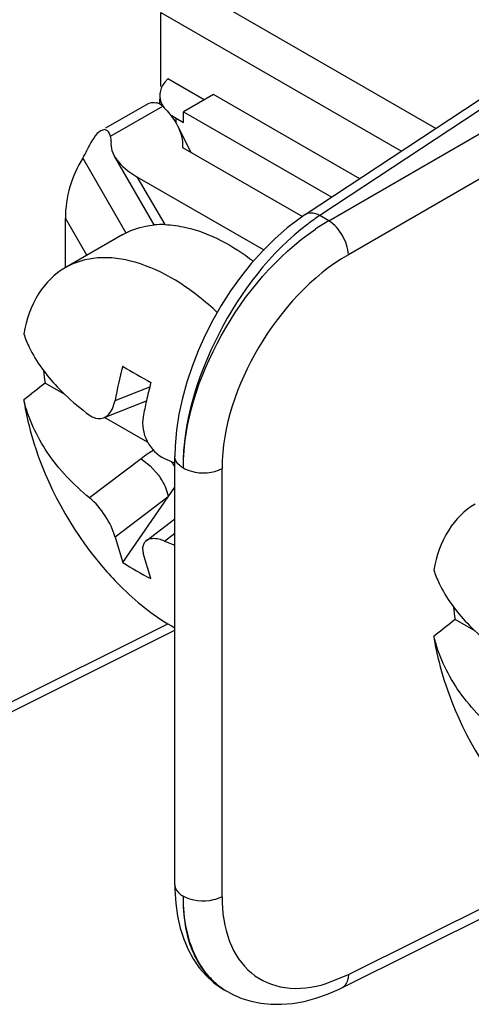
# Model space of a CAD drawing. Header units: inches. Extents: x 0 to 34, y 0 to 22.
# Tile 47 of 127: x 3.2955 to 3.3807, y 8.2453 to 8.4313. Entities that reach past the tile are written whole.
import ezdxf

# ---------------------------------------------------------------- set-up
doc = ezdxf.new("R2010")
doc.units = ezdxf.units.IN
doc.header["$LTSCALE"] = 1.87
doc.header["$MEASUREMENT"] = 0
doc.layers.get('0').update_dxf_attribs({"linetype": 'CONTINUOUS'})

msp = doc.modelspace()

# ---------------------------------------------------------------- linework, layer by layer
at = {"color": 7, "linetype": 'CONTINUOUS'}
for p, q in [((3.3493561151, 8.3944291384), (3.4516738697, 8.4620563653)), ((3.4543863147, 8.461852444), (3.3521190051, 8.3942585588)), ((3.3538049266, 8.3932851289), (3.4634731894, 8.4566057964)), ((3.4671800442, 8.4501853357), (3.3575159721, 8.3868670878)), ((3.3739879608, 8.4107096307), (3.3256800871, 8.4386019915)), ((3.3221487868, 8.4186485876), (3.3221487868, 8.4326207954)), ((3.3221487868, 8.4326207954), (3.3675114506, 8.4064289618)), ((3.3234552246, 8.420075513), (3.3228941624, 8.4194643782)), ((3.3303129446, 8.4161159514), (3.3234552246, 8.420075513)), ((3.3219340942, 8.4153925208), (3.3219340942, 8.4163388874)), ((3.3320805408, 8.4171365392), (3.3264236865, 8.4138703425)), ((3.359638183, 8.401225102), (3.3320805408, 8.4171365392)), ((3.3117436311, 8.4108196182), (3.3195506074, 8.4153272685)), ((3.3126590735, 8.4092341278), (3.3224788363, 8.4149039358)), ((3.3224788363, 8.4149039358), (3.3218866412, 8.4153441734)), ((3.3264236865, 8.4118291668), (3.3264236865, 8.4138703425)), ((3.3264236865, 8.4138703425), (3.3543630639, 8.3977384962)), ((3.3242125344, 8.4131621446), (3.3250094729, 8.412645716)), ((3.3250094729, 8.4116927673), (3.3250094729, 8.412645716)), ((3.3250094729, 8.412645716), (3.3264236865, 8.4118291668)), ((3.3115932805, 8.4104867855), (3.310827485, 8.4102886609)), ((3.3252849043, 8.4112055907), (3.3277808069, 8.4062324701)), ((3.3126590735, 8.4092341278), (3.3123948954, 8.4098721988)), ((3.3262094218, 8.4071397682), (3.3488370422, 8.3940748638)), ((3.3073833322, 8.4050982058), (3.3155172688, 8.3910098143)), ((3.3208765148, 8.3924912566), (3.3133878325, 8.405462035)), ((3.3176305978, 8.4015996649), (3.3228553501, 8.3925501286)), ((3.3176305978, 8.4015996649), (3.341533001, 8.3877987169)), ((3.3041142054, 8.3844122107), (3.3041142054, 8.3937969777)), ((3.3081706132, 8.3867710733), (3.3041142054, 8.3937969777)), ((3.3538049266, 8.3932851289), (3.3521190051, 8.3942585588)), ((3.3149275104, 8.3906724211), (3.3040852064, 8.3844122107)), ((3.3041142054, 8.3604119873), (3.3002778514, 8.36262705)), ((3.3134834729, 8.3593243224), (3.3200383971, 8.3619138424)), ((3.3113262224, 8.3560496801), (3.3193988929, 8.3592387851)), ((3.3196406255, 8.3514472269), (3.3115300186, 8.3561301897)), ((3.324772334, 8.2678392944), (3.3247723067, 8.3487457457)), ((3.3183880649, 8.3483237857), (3.3086728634, 8.3409429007)), ((3.3183880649, 8.3483237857), (3.3201094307, 8.3470150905)), ((3.3201094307, 8.3470150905), (3.3216596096, 8.3452370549)), ((3.3336723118, 8.2655849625), (3.3336723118, 8.3464894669)), ((3.3234968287, 8.3411296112), (3.3247723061, 8.34297585)), ((3.3234968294, 8.3411296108), (3.3134834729, 8.3335222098)), ((3.3149443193, 8.3287499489), (3.3234968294, 8.3411296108)), ((3.3193575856, 8.3328336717), (3.3247723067, 8.3369473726)), ((3.322814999, 8.3327774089), (3.3247723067, 8.3342644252)), ((3.3134834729, 8.3335222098), (3.3149443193, 8.3287499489)), ((3.3202476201, 8.3256878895), (3.3187867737, 8.3304601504)), ((3.2801756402, 8.2955393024), (3.3234568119, 8.3171565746)), ((3.3814540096, 8.3157569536), (3.3776176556, 8.3179720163)), ((3.2789383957, 8.2930597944), (3.3247723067, 8.3159520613)), ((3.3575154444, 8.2508842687), (3.4007966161, 8.272501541)), ((3.3562781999, 8.2484047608), (3.4021121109, 8.2712970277)), ((3.3533008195, 8.2491859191), (3.3575154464, 8.2508843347)), ((3.3340810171, 8.2480314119), (3.3347072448, 8.2476696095)), ((3.3346876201, 8.2476809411), (3.3358187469, 8.2470810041))]:
    msp.add_line(p, q, dxfattribs=at)
for points in [[(3.3493562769, 8.3944290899), (3.3484208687, 8.3937909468), (3.3459846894, 8.3919403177), (3.3436276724, 8.3898796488), (3.3413572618, 8.3876241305), (3.3391908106, 8.3851994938), (3.3371559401, 8.3826486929), (3.3352730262, 8.380013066), (3.3335357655, 8.3773011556), (3.3319336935, 8.3745059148), (3.3304750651, 8.3716441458), (3.3291680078, 8.3687366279), (3.3280101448, 8.3657770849), (3.3270099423, 8.3627745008), (3.3261818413, 8.3597548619), (3.3255349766, 8.3567365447), (3.3250793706, 8.3537388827), (3.3248253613, 8.3507829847), (3.3247723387, 8.3487438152)], [(3.324772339, 8.2678458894), (3.3247831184, 8.266945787), (3.3249432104, 8.2643335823)], [(3.3249432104, 8.2643335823), (3.3252839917, 8.2618969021), (3.3257879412, 8.2596525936), (3.3264448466, 8.2575823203), (3.3272624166, 8.2556429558), (3.3282410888, 8.2538405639), (3.3293749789, 8.2521945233), (3.3306753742, 8.2506982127), (3.3321538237, 8.2493563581)], [(3.3321538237, 8.2493563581), (3.333783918, 8.2482091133), (3.3340777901, 8.2480333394)], [(3.3358187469, 8.2470810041), (3.3374284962, 8.2463988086), (3.3391479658, 8.2458641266), (3.3409681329, 8.2454908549), (3.3428826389, 8.2452911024), (3.3448879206, 8.2452749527), (3.3469905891, 8.245453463), (3.3491662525, 8.2458362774), (3.3513636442, 8.2464184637), (3.353559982, 8.2471905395), (3.3557605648, 8.248151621), (3.3562806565, 8.2484061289)]]:
    msp.add_lwpolyline(points, dxfattribs=at)
for centre, radius, start, end in [((3.3254851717, 8.4169304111), 0.0035508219, 170.1096617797, 180.0160624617), ((3.3205912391, 8.4119791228), 0.0036480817, 75.0094549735, 78.9781343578), ((3.3204882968, 8.4116006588), 0.0040402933, 69.8030803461, 74.9875366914), ((3.3157877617, 8.4063777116), 0.0106540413, 26.6022680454, 27.7106310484), ((3.3745020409, 8.360136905), 0.0408079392, 123.2639750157, 127.1749159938), ((3.3223314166, 8.3754206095), 0.0171375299, 88.2480641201, 94.8763220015), ((3.3747461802, 8.3573991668), 0.0415492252, 120.2656967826, 124.3045864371), ((3.2949833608, 8.3358135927), 0.0551286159, 46.7388547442, 47.2303995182), ((3.402812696, 8.3425159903), 0.0908968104, 165.1684834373, 169.3437281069), ((3.4676984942, 8.6242209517), 0.3002061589, 239.4140109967, 240.5827921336), ((3.3456217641, 8.3687994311), 0.0457620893, 184.8033773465, 187.7516680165), ((4.2737524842, 7.1406216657), 1.5623539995, 128.5415483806, 128.7296318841), ((3.4102896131, 8.3389223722), 0.0931340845, 165.1946590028, 167.4001669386), ((3.4056165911, 8.3399694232), 0.0883451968, 167.4017626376, 169.3725367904), ((3.3368484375, 8.3239719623), 0.0305581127, 124.0425607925, 127.1646738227), ((3.3368541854, 8.3239519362), 0.0305779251, 121.8325865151, 124.0304787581), ((3.3629376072, 8.437302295), 0.0975461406, 245.7122632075, 246.8152850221), ((3.3154534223, 8.3418604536), 0.0105346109, 27.769361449, 34.2676972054), ((3.3638910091, 8.439511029), 0.0999518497, 246.8113673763, 246.964392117), ((3.3480384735, 8.3952198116), 0.0673444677, 248.0038604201, 249.7954564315), ((3.3391603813, 8.3645671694), 0.0432352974, 235.9373312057, 244.0594719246), ((3.4229615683, 8.3241443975), 0.0457620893, 184.8033773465, 187.7516680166), ((4.3510922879, 7.0959666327), 1.5623539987, 128.5415483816, 128.7296318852), ((3.3420689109, 8.260164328), 0.0145127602, 222.1187062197, 230.052986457), ((3.3416621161, 8.2596907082), 0.0138884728, 230.085013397, 237.254066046), ((3.3415569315, 8.2595360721), 0.0137015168, 237.2742361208, 239.9109778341)]:
    msp.add_arc(centre, radius, start, end, dxfattribs=at)
for centre, major_axis, ratio, start_param, end_param in [((3.3051146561, 8.4099815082), (0.0075820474, -0.0020318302), 0.5176669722, 0.0614399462, 0.3077626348), ((3.3051146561, 8.4099815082), (0.0020317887, 0.0075818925), 0.5176380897, -2.1248133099, -1.8784906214), ((3.3243481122, 8.4054782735), (0.0115247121, -0.0030883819), 0.5176669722, 3.2030326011, 4.2347534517), ((3.3108317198, 8.3976755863), (0.0030883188, 0.0115244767), 0.5176380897, 1.0167793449, 2.0485001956)]:
    msp.add_ellipse(centre, major_axis=major_axis, ratio=ratio, start_param=start_param, end_param=end_param, dxfattribs=at)
for points in [[(3.3228941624, 8.4194643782), (3.3224529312, 8.4189093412), (3.3221087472, 8.4182388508), (3.321987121, 8.4175403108)], [(3.3219343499, 8.4169294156), (3.3219350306, 8.4161160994), (3.3222543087, 8.4152837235), (3.3227268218, 8.4146217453)], [(3.3195504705, 8.4153274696), (3.3200567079, 8.4156197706), (3.3207148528, 8.4156713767), (3.3212886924, 8.415559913)], [(3.3123948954, 8.4098721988), (3.3122265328, 8.4101637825), (3.3119275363, 8.4104462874), (3.3115932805, 8.4104867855)], [(3.3253139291, 8.4111485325), (3.3259270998, 8.4099240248), (3.3263115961, 8.4085048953), (3.3262104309, 8.4071391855)], [(3.2985277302, 8.3502244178), (3.301361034, 8.3417369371), (3.3060161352, 8.3336745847), (3.311950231, 8.3269774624)], [(3.3758675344, 8.3055693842), (3.3787008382, 8.2970819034), (3.3833559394, 8.2890195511), (3.3892900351, 8.2823224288)]]:
    msp.add_open_spline(points, degree=3, dxfattribs=at)
for points, knots in [([(3.3224788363, 8.4149039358), (3.3227612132, 8.4146275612), (3.3238024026, 8.4135431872), (3.3247042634, 8.4123136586), (3.3252198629, 8.4113319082)], [0, 0, 0, 0, 0.262707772, 1, 1, 1, 1]), ([(3.310827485, 8.4102886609), (3.3102616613, 8.4099615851), (3.3092809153, 8.4087557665), (3.3085855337, 8.4074474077), (3.3082396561, 8.4066829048)], [0, 0, 0, 0, 0.4378463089, 1, 1, 1, 1]), ([(3.3521190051, 8.3942585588), (3.3518868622, 8.3943832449), (3.3510414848, 8.3947723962), (3.3499250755, 8.3948058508), (3.3493579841, 8.3944302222)], [0, 0, 0, 0, 0.2792231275, 1, 1, 1, 1]), ([(3.3149274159, 8.3906725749), (3.3162659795, 8.3914454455), (3.3182749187, 8.3921703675), (3.3203394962, 8.3924499), (3.320874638, 8.3924961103)], [0, 0, 0, 0, 0.7421098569, 1, 1, 1, 1]), ([(3.3228553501, 8.3925501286), (3.3241987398, 8.3925102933), (3.330267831, 8.3916475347), (3.3358090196, 8.3885250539), (3.3395807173, 8.3856459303)], [0, 0, 0, 0, 0.2207232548, 1, 1, 1, 1]), ([(3.3498438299, 8.3926524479), (3.3427379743, 8.3872714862), (3.3317432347, 8.3727817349), (3.3263086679, 8.3553142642), (3.326308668, 8.3466041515)], [0, 0, 0, 0, 0.5057662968, 1, 1, 1, 1]), ([(3.3263857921, 8.3465596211), (3.326385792, 8.3552210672), (3.3322011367, 8.3726942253), (3.3439163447, 8.3866704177), (3.351329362, 8.3917210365)], [0, 0, 0, 0, 0.4912488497, 1, 1, 1, 1]), ([(3.3575117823, 8.3868646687), (3.3574715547, 8.3881297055), (3.356565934, 8.3905988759), (3.3548803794, 8.3926177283), (3.3538049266, 8.3932851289)], [0, 0, 0, 0, 0.4999933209, 1, 1, 1, 1]), ([(3.3324185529, 8.3762829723), (3.330096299, 8.3784310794), (3.3253760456, 8.3821088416), (3.3177708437, 8.3856888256), (3.3104242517, 8.3867519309), (3.305920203, 8.385470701), (3.3040854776, 8.3844117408)], [0, 0, 0, 0, 0.3030467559, 0.568928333, 0.797063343, 1, 1, 1, 1]), ([(3.3575159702, 8.3868671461), (3.350494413, 8.3828143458), (3.3392842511, 8.3703554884), (3.3336731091, 8.3544621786), (3.3336722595, 8.3464894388)], [0, 0, 0, 0, 0.5041824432, 1, 1, 1, 1]), ([(3.3040854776, 8.3844117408), (3.3020588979, 8.3832420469), (3.298383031, 8.3794790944), (3.2967626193, 8.3745864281), (3.2962716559, 8.3719494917)], [0, 0, 0, 0, 0.4659175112, 1, 1, 1, 1]), ([(3.2962716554, 8.3719494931), (3.2965533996, 8.3710822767), (3.2980512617, 8.3673848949), (3.3004944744, 8.3641273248), (3.3026024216, 8.3619002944)], [0, 0, 0, 0, 0.2292032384, 1, 1, 1, 1]), ([(3.3026024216, 8.3619002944), (3.3030439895, 8.3614337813), (3.3049469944, 8.3595202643), (3.3070264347, 8.357786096), (3.3086728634, 8.356555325)], [0, 0, 0, 0, 0.2380881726, 1, 1, 1, 1]), ([(3.3086728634, 8.3409429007), (3.3056407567, 8.3434029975), (3.3003603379, 8.348926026), (3.2971447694, 8.3559186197), (3.2962716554, 8.3594248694)], [0, 0, 0, 0, 0.5193707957, 1, 1, 1, 1]), ([(3.2962716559, 8.3594248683), (3.2963875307, 8.3586687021), (3.2969399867, 8.3555568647), (3.2977696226, 8.3524961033), (3.2985277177, 8.3502244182)], [0, 0, 0, 0, 0.2420991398, 1, 1, 1, 1]), ([(3.3113207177, 8.3560475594), (3.3115887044, 8.3561531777), (3.3127479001, 8.3568882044), (3.3132890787, 8.3582874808), (3.3134834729, 8.3593243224)], [0, 0, 0, 0, 0.2144885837, 1, 1, 1, 1]), ([(3.3086728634, 8.356555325), (3.3088793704, 8.3564009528), (3.3096543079, 8.3559078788), (3.3107039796, 8.3558044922), (3.3113207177, 8.3560475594)], [0, 0, 0, 0, 0.2800247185, 1, 1, 1, 1]), ([(3.3187867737, 8.3562622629), (3.3184987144, 8.3547258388), (3.3190967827, 8.3514417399), (3.3214143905, 8.3490219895), (3.322814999, 8.3483898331)], [0, 0, 0, 0, 0.5042798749, 1, 1, 1, 1]), ([(3.3263086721, 8.3466041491), (3.3260927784, 8.3467288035), (3.3253539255, 8.3472190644), (3.3247725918, 8.3480948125), (3.3247723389, 8.3487430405)], [0, 0, 0, 0, 0.2777601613, 1, 1, 1, 1]), ([(3.3216596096, 8.3452370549), (3.3219130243, 8.3448857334), (3.3227290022, 8.3436225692), (3.3233391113, 8.3421917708), (3.3234968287, 8.3411296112)], [0, 0, 0, 0, 0.2874485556, 1, 1, 1, 1]), ([(3.3263095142, 8.3466046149), (3.3267976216, 8.3463104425), (3.3291442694, 8.3454029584), (3.3319655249, 8.3455686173), (3.3336694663, 8.3464846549)], [0, 0, 0, 0, 0.2275536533, 1, 1, 1, 1]), ([(3.3134834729, 8.3335222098), (3.3131419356, 8.3349494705), (3.3117278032, 8.3376347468), (3.3098448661, 8.3399919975), (3.3086728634, 8.3409429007)], [0, 0, 0, 0, 0.4929984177, 1, 1, 1, 1]), ([(3.3814252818, 8.3397567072), (3.3793987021, 8.3385870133), (3.3757228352, 8.3348240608), (3.3741024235, 8.3299313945), (3.3736114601, 8.3272944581)], [0, 0, 0, 0, 0.4659175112, 1, 1, 1, 1]), ([(3.3193541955, 8.3328309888), (3.3192034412, 8.3327167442), (3.3186143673, 8.3320799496), (3.3186345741, 8.3310961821), (3.3187867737, 8.3304601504)], [0, 0, 0, 0, 0.2243427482, 1, 1, 1, 1]), ([(3.322814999, 8.3327774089), (3.3224760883, 8.3329143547), (3.3213868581, 8.333282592), (3.3200004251, 8.3333207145), (3.3193541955, 8.3328309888)], [0, 0, 0, 0, 0.3107319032, 1, 1, 1, 1]), ([(3.3119503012, 8.3269775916), (3.3129310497, 8.3258705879), (3.3167632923, 8.3218456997), (3.3212037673, 8.3183543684), (3.3247726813, 8.3163748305)], [0, 0, 0, 0, 0.2659952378, 1, 1, 1, 1]), ([(3.3736114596, 8.3272944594), (3.3738932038, 8.326427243), (3.3753910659, 8.3227298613), (3.3778342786, 8.3194722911), (3.3799422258, 8.3172452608)], [0, 0, 0, 0, 0.2292032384, 1, 1, 1, 1]), ([(3.3799422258, 8.3172452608), (3.3803837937, 8.3167787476), (3.3822867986, 8.3148652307), (3.3843662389, 8.3131310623), (3.3860126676, 8.3119002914)], [0, 0, 0, 0, 0.2380881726, 1, 1, 1, 1]), ([(3.3860126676, 8.2962878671), (3.3829805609, 8.2987479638), (3.3777001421, 8.3042709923), (3.3744845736, 8.311263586), (3.3736114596, 8.3147698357)], [0, 0, 0, 0, 0.5193707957, 1, 1, 1, 1]), ([(3.3736114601, 8.3147698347), (3.3737273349, 8.3140136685), (3.3742797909, 8.3109018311), (3.3751094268, 8.3078410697), (3.3758675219, 8.3055693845)], [0, 0, 0, 0, 0.2420991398, 1, 1, 1, 1]), ([(3.3247723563, 8.2678392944), (3.3247753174, 8.2671925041), (3.3253562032, 8.2663209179), (3.326093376, 8.2658317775), (3.3263086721, 8.2657074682)], [0, 0, 0, 0, 0.7223525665, 1, 1, 1, 1]), ([(3.3263086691, 8.2657074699), (3.3263086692, 8.2620123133), (3.3271462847, 8.2552121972), (3.3315231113, 8.2495267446), (3.3340809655, 8.2480315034)], [0, 0, 0, 0, 0.5549960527, 1, 1, 1, 1]), ([(3.3336694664, 8.2655879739), (3.3331525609, 8.2653100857), (3.3307789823, 8.2644978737), (3.3279513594, 8.2647184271), (3.3263095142, 8.2657079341)], [0, 0, 0, 0, 0.2343869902, 1, 1, 1, 1]), ([(3.3313039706, 8.2504310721), (3.3304898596, 8.2513303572), (3.3273474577, 8.2557931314), (3.3263857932, 8.2614675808), (3.3263857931, 8.2656629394)], [0, 0, 0, 0, 0.2242896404, 1, 1, 1, 1]), ([(3.3336723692, 8.2655849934), (3.3336727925, 8.2627276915), (3.3343677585, 8.2573872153), (3.3386304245, 8.2507072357), (3.3457560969, 8.247709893), (3.3508043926, 8.2484262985), (3.3533008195, 8.2491859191)], [0, 0, 0, 0, 0.281008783, 0.5176342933, 0.7433679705, 1, 1, 1, 1]), ([(3.3575117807, 8.2508824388), (3.3575036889, 8.2506192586), (3.3574180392, 8.2496931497), (3.3568897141, 8.2487103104), (3.356281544, 8.2484065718)], [0, 0, 0, 0, 0.2791891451, 1, 1, 1, 1])]:
    msp.add_open_spline(points, degree=3, knots=knots, dxfattribs=at)

doc.saveas('drawing.dxf')
